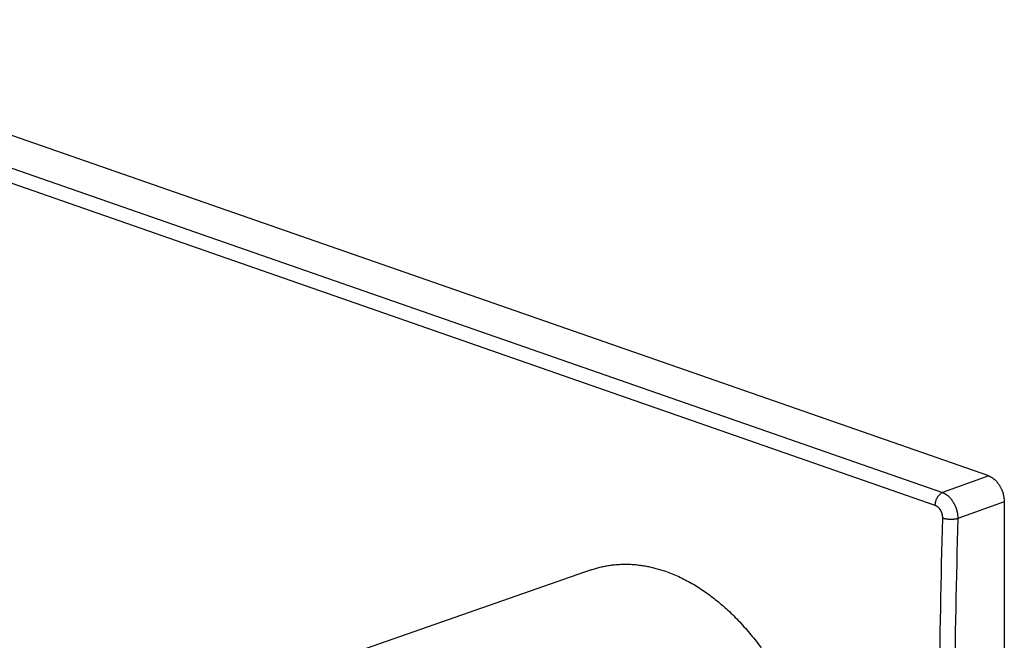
# Model space of a CAD drawing. Header units: millimetres. Extents: x -61 to 480, y -58 to 322.
# Tile 11 of 22: x 88 to 178, y 83 to 140. Entities that reach past the tile are written whole.
import ezdxf

# ---------------------------------------------------------------- set-up
doc = ezdxf.new("R2010")
doc.units = ezdxf.units.MM
doc.header["$LTSCALE"] = 23.1
doc.layers.get('0').update_dxf_attribs({"linetype": 'CONTINUOUS'})

msp = doc.modelspace()

# ---------------------------------------------------------------- linework, layer by layer
at = {"color": 7, "linetype": 'CONTINUOUS'}
for p, q in [((176.438, 98.086), (57.05, 139.701)), ((140.181, 89.525), (115.795, 81.025))]:
    msp.add_line(p, q, dxfattribs=at)
at = {"color": 9, "linetype": 'CONTINUOUS'}
for p, q in [((52.984, 138.138), (172.228, 96.573)), ((52.29, 136.992), (171.533, 95.427)), ((176.438, 98.086), (172.228, 96.573)), ((177.852, 95.72), (173.616, 94.198))]:
    msp.add_line(p, q, dxfattribs=at)
at = {"color": 7, "linetype": 'CONTINUOUS'}
for points, knots in [([(176.438, 98.086), (176.462, 98.078), (176.508, 98.06), (176.577, 98.029), (176.646, 97.994), (176.715, 97.954), (176.782, 97.91), (176.849, 97.863), (176.915, 97.811), (176.98, 97.755), (177.043, 97.696), (177.105, 97.633), (177.166, 97.566), (177.224, 97.497), (177.281, 97.424), (177.336, 97.348), (177.388, 97.27), (177.438, 97.189), (177.486, 97.106), (177.531, 97.02), (177.574, 96.933), (177.614, 96.844), (177.651, 96.753), (177.697, 96.631), (177.736, 96.506), (177.77, 96.38), (177.792, 96.285), (177.81, 96.19), (177.825, 96.095), (177.837, 96.001), (177.849, 95.876), (177.852, 95.782), (177.852, 95.72)], [0, 0, 0, 0, 0.025475, 0.051479, 0.078029, 0.105133, 0.132794, 0.161009, 0.189772, 0.21907, 0.248886, 0.279202, 0.309991, 0.341227, 0.37288, 0.404915, 0.437298, 0.469989, 0.502951, 0.53614, 0.569515, 0.603031, 0.636645, 0.67031, 0.737606, 0.771155, 0.804575, 0.837822, 0.870854, 0.903628, 0.936104, 1, 1, 1, 1]), ([(177.852, 95.72), (177.857, 84.809), (177.862, 62.989), (177.857, 41.169), (177.852, 30.26)], [0, 0, 0, 0, 0.50004, 1, 1, 1, 1]), ([(140.181, 89.525), (140.312, 89.571), (140.575, 89.656), (140.976, 89.766), (141.382, 89.858), (141.793, 89.932), (142.209, 89.987), (142.628, 90.025), (143.052, 90.044), (143.478, 90.044), (143.908, 90.027), (144.34, 89.991), (144.701, 89.946), (144.991, 89.901), (145.282, 89.85), (145.648, 89.774), (146.012, 89.684), (146.303, 89.603), (146.597, 89.516), (146.815, 89.444), (146.961, 89.393)], [0, 0, 0, 0, 0.060047, 0.120137, 0.180336, 0.240709, 0.301321, 0.362235, 0.423511, 0.485208, 0.547381, 0.610085, 0.673369, 0.705245, 0.737282, 0.801862, 0.867152, 0.900075, 0.933189, 1, 1, 1, 1]), ([(146.961, 89.393), (147.163, 89.323), (147.568, 89.17), (148.168, 88.911), (148.765, 88.618), (149.359, 88.294), (149.948, 87.939), (150.532, 87.553), (151.109, 87.136), (151.678, 86.691), (152.239, 86.217), (152.79, 85.715), (153.331, 85.186), (153.86, 84.631), (154.377, 84.051), (154.881, 83.447), (155.371, 82.82), (155.847, 82.172), (156.306, 81.503), (156.75, 80.814), (157.176, 80.106), (157.585, 79.382), (157.976, 78.642), (158.347, 77.887), (158.699, 77.119), (159.03, 76.339), (159.341, 75.548), (159.631, 74.748), (159.898, 73.94), (160.144, 73.126), (160.367, 72.307), (160.567, 71.484), (160.744, 70.659), (160.897, 69.833), (161.027, 69.008), (161.132, 68.185), (161.214, 67.366), (161.271, 66.551), (161.303, 65.743), (161.312, 64.942), (161.295, 64.151), (161.255, 63.37), (161.19, 62.601), (161.1, 61.844), (160.987, 61.103), (160.849, 60.377), (160.688, 59.668), (160.504, 58.977), (160.296, 58.305), (160.065, 57.654), (159.854, 57.127), (159.673, 56.717), (159.533, 56.417), (159.387, 56.123), (159.236, 55.834), (159.079, 55.552), (158.865, 55.186), (158.584, 54.744), (158.284, 54.32), (158.034, 53.995), (157.843, 53.76), (157.646, 53.531), (157.446, 53.31), (157.24, 53.096), (157.031, 52.889), (156.816, 52.689), (156.598, 52.498), (156.375, 52.313), (156.149, 52.137), (155.918, 51.968), (155.683, 51.807), (155.445, 51.654), (155.202, 51.509), (154.956, 51.372), (154.707, 51.243), (154.454, 51.122), (154.198, 51.009), (153.939, 50.905), (153.764, 50.841), (153.676, 50.81)], [0, 0, 0, 0, 0.01365, 0.027531, 0.041651, 0.056014, 0.070624, 0.085483, 0.100589, 0.115941, 0.131536, 0.147369, 0.163432, 0.179719, 0.196221, 0.212927, 0.229827, 0.246908, 0.264157, 0.281561, 0.299105, 0.316774, 0.334552, 0.352423, 0.37037, 0.388376, 0.406424, 0.424495, 0.442573, 0.460639, 0.478676, 0.496665, 0.51459, 0.532432, 0.550175, 0.567801, 0.585296, 0.602642, 0.619825, 0.636831, 0.653646, 0.670257, 0.686653, 0.702823, 0.718758, 0.734449, 0.74989, 0.765075, 0.780001, 0.794667, 0.809071, 0.816176, 0.823217, 0.830193, 0.837106, 0.843957, 0.850747, 0.864144, 0.877309, 0.883809, 0.890257, 0.896653, 0.902999, 0.909299, 0.915554, 0.921767, 0.927941, 0.934077, 0.940179, 0.94625, 0.952292, 0.95831, 0.964305, 0.970281, 0.976242, 0.982191, 0.988132, 0.994067, 1, 1, 1, 1])]:
    msp.add_open_spline(points, degree=3, knots=knots, dxfattribs=at)
at = {"color": 9, "linetype": 'CONTINUOUS'}
for points, knots in [([(172.228, 96.573), (172.205, 96.564), (172.171, 96.55), (172.127, 96.526), (172.083, 96.5), (172.028, 96.462), (171.965, 96.409), (171.905, 96.35), (171.847, 96.284), (171.793, 96.213), (171.743, 96.136), (171.698, 96.055), (171.657, 95.971), (171.622, 95.883), (171.592, 95.793), (171.568, 95.702), (171.55, 95.61), (171.538, 95.518), (171.534, 95.458), (171.533, 95.427)], [0, 0, 0, 0, 0.051716, 0.07837, 0.105561, 0.161536, 0.219614, 0.279686, 0.341585, 0.405093, 0.469956, 0.535885, 0.602571, 0.669686, 0.736893, 0.803854, 0.870236, 0.935718, 1, 1, 1, 1]), ([(172.228, 96.573), (172.251, 96.565), (172.297, 96.547), (172.365, 96.516), (172.434, 96.48), (172.501, 96.44), (172.568, 96.396), (172.623, 96.356), (172.667, 96.322), (172.71, 96.287), (172.764, 96.24), (172.826, 96.18), (172.887, 96.117), (172.947, 96.05), (173.005, 95.98), (173.06, 95.907), (173.114, 95.831), (173.166, 95.752), (173.215, 95.671), (173.262, 95.588), (173.306, 95.502), (173.348, 95.414), (173.387, 95.325), (173.424, 95.234), (173.457, 95.142), (173.487, 95.049), (173.515, 94.955), (173.535, 94.875), (173.549, 94.812), (173.563, 94.748), (173.578, 94.669), (173.592, 94.574), (173.603, 94.479), (173.611, 94.384), (173.616, 94.291), (173.616, 94.229), (173.616, 94.198)], [0, 0, 0, 0, 0.025277, 0.051131, 0.077566, 0.104579, 0.132162, 0.160305, 0.174584, 0.188997, 0.218222, 0.247965, 0.278208, 0.30893, 0.340107, 0.371713, 0.40372, 0.436088, 0.468777, 0.501745, 0.534949, 0.568344, 0.601887, 0.635536, 0.669248, 0.702982, 0.736694, 0.770342, 0.78713, 0.803886, 0.837275, 0.870457, 0.903375, 0.935974, 0.9682, 1, 1, 1, 1]), ([(171.533, 95.427), (171.534, 95.427), (171.535, 95.427), (171.538, 95.426), (171.54, 95.425), (171.542, 95.424), (171.544, 95.423), (171.547, 95.422), (171.551, 95.421), (171.555, 95.419), (171.559, 95.418), (171.564, 95.416), (171.569, 95.413), (171.577, 95.41), (171.585, 95.407), (171.594, 95.403), (171.605, 95.397), (171.62, 95.39), (171.637, 95.381), (171.654, 95.371), (171.677, 95.358), (171.705, 95.339), (171.738, 95.315), (171.77, 95.289), (171.813, 95.251), (171.855, 95.21), (171.894, 95.166), (171.922, 95.131), (171.95, 95.094), (171.976, 95.056), (172.002, 95.016), (172.034, 94.962), (172.064, 94.905), (172.091, 94.846), (172.11, 94.801), (172.128, 94.756), (172.144, 94.709), (172.158, 94.662), (172.175, 94.599), (172.189, 94.536), (172.2, 94.472), (172.206, 94.424), (172.21, 94.384), (172.213, 94.352), (172.214, 94.328), (172.215, 94.308), (172.215, 94.293), (172.215, 94.283), (172.215, 94.275), (172.215, 94.269), (172.215, 94.263), (172.215, 94.258), (172.215, 94.253), (172.215, 94.249), (172.215, 94.246), (172.215, 94.243), (172.215, 94.239), (172.215, 94.236), (172.215, 94.234)], [0, 0, 0, 0, 0.001581, 0.003167, 0.004754, 0.006341, 0.007927, 0.009514, 0.012696, 0.015886, 0.019084, 0.022289, 0.025502, 0.031951, 0.038432, 0.044944, 0.051489, 0.064675, 0.077993, 0.091445, 0.105032, 0.13261, 0.160728, 0.18938, 0.218557, 0.278422, 0.309085, 0.340198, 0.371731, 0.403652, 0.435929, 0.468528, 0.534531, 0.567862, 0.601353, 0.634962, 0.668644, 0.702357, 0.736056, 0.803228, 0.836623, 0.869831, 0.902811, 0.919202, 0.935522, 0.951764, 0.959856, 0.967926, 0.971954, 0.975976, 0.979992, 0.984003, 0.988009, 0.990008, 0.992007, 0.994006, 0.996006, 1, 1, 1, 1]), ([(172.215, 94.234), (172.072, 88.754), (171.857, 77.816), (171.749, 61.444), (171.856, 45.146), (172.071, 34.308), (172.215, 28.903)], [0, 0, 0, 0, 0.251702, 0.502291, 0.751735, 1, 1, 1, 1]), ([(173.616, 94.198), (173.604, 94.194), (173.58, 94.188), (173.543, 94.178), (173.504, 94.17), (173.464, 94.162), (173.423, 94.155), (173.38, 94.148), (173.337, 94.142), (173.292, 94.137), (173.246, 94.132), (173.2, 94.129), (173.153, 94.126), (173.09, 94.123), (173.01, 94.121), (172.913, 94.122), (172.817, 94.126), (172.737, 94.132), (172.673, 94.138), (172.627, 94.144), (172.581, 94.15), (172.535, 94.157), (172.491, 94.164), (172.448, 94.172), (172.406, 94.181), (172.365, 94.191), (172.325, 94.201), (172.287, 94.211), (172.25, 94.222), (172.226, 94.23), (172.215, 94.234)], [0, 0, 0, 0, 0.025973, 0.052956, 0.080889, 0.109705, 0.13934, 0.169727, 0.200798, 0.232485, 0.264719, 0.297434, 0.330562, 0.364035, 0.431736, 0.499991, 0.568246, 0.635948, 0.669422, 0.70255, 0.735266, 0.767502, 0.79919, 0.830262, 0.86065, 0.890287, 0.919105, 0.94704, 0.974025, 1, 1, 1, 1]), ([(173.616, 94.198), (173.473, 88.723), (173.259, 77.796), (173.151, 61.439), (173.258, 45.158), (173.473, 34.33), (173.616, 28.93)], [0, 0, 0, 0, 0.251702, 0.502291, 0.751735, 1, 1, 1, 1])]:
    msp.add_open_spline(points, degree=3, knots=knots, dxfattribs=at)

doc.saveas('drawing.dxf')
